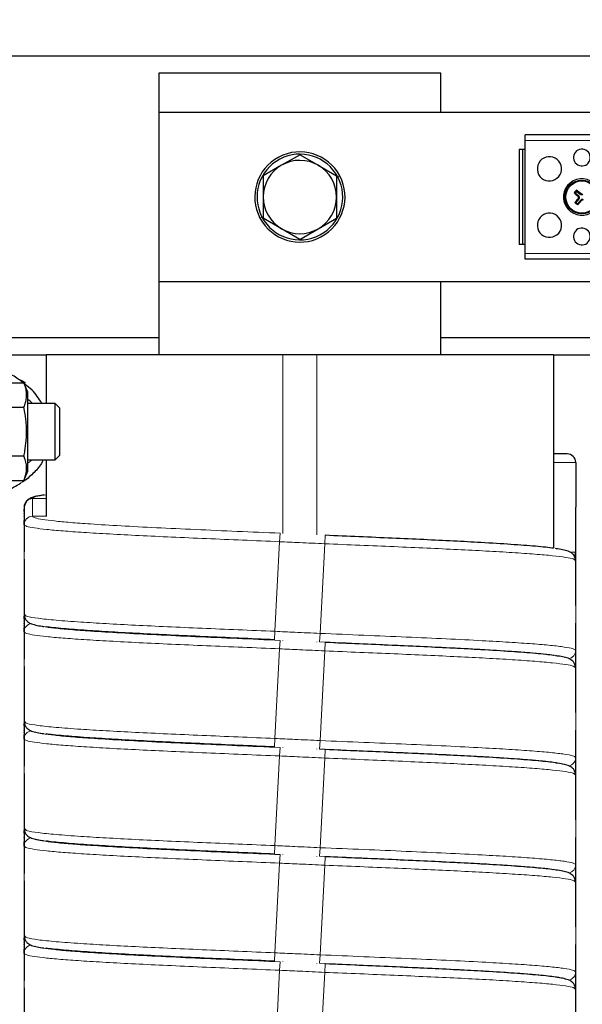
# Model space of a CAD drawing. Header units: millimetres. Extents: x 5 to 418, y 2 to 292.
# Tile 14 of 43: x 93 to 118, y 200 to 244. Entities that reach past the tile are written whole.
import ezdxf

# ---------------------------------------------------------------- set-up
doc = ezdxf.new("R2010")
doc.units = ezdxf.units.MM
doc.layers.add('SLD-0', color=7, linetype='Continuous')
doc.styles.add('SLDTEXTSTYLE0', font='TXT', dxfattribs={"width": 0.605})
doc.dimstyles.new('SLDDIMSTYLE0', dxfattribs={"dimtxt": 3.5, "dimasz": 3.302, "dimexe": 0, "dimexo": 0.0625, "dimgap": 0.875, "dimtad": 1, "dimlfac": 4, "dimrnd": 1e-09, "dimzin": 12, "dimdsep": 46, "dimtxsty": 'SLDTEXTSTYLE0', "dimsah": 1, "dimcen": 0.09, "dimadec": 0, "dimazin": 3, "dimtfac": 1, "dimtofl": 0, "dimtmove": 0, "dimatfit": 3, "dimfxl": 1, "dimfrac": 2, "dimtolj": 1, "dimtzin": 12, "dimarcsym": 0})

# ---------------------------------------------------------------- blocks, each defined once
blk = doc.blocks.new('_D')
at = {"layer": 'SLD-0'}
for p, q in [((64.323, 239.967), (64.323, 257.266)), ((146.823, 239.967), (146.823, 257.266)), ((64.323, 256.266), (146.823, 256.266))]:
    blk.add_line(p, q, dxfattribs=at)
for points in [[(64.323, 256.266), (67.625, 255.758), (67.625, 256.774)], [(146.823, 256.266), (143.521, 256.774), (143.521, 255.758)]]:
    blk.add_solid(points, dxfattribs=at)
at = {"layer": 'SLD-0', "insert": (101.563, 260.778), "char_height": 3.5, "attachment_point": 1, "style": 'SLDTEXTSTYLE0'}
blk.add_mtext('330', dxfattribs=at)
blk = doc.blocks.new('_D_3')
at = {"layer": 'SLD-0'}
for p, q in [((68.323, 236.842), (68.323, 249.367)), ((142.823, 237.967), (142.823, 249.367)), ((68.323, 248.367), (142.823, 248.367))]:
    blk.add_line(p, q, dxfattribs=at)
for points in [[(68.323, 248.367), (71.625, 247.859), (71.625, 248.875)], [(142.823, 248.367), (139.521, 248.875), (139.521, 247.859)]]:
    blk.add_solid(points, dxfattribs=at)
at = {"layer": 'SLD-0', "insert": (101.563, 252.879), "char_height": 3.5, "attachment_point": 1, "style": 'SLDTEXTSTYLE0'}
blk.add_mtext('298', dxfattribs=at)

msp = doc.modelspace()

# ---------------------------------------------------------------- linework, layer by layer
at = {"color": 7, "linetype": 'Continuous', "lineweight": 25}
for p, q in [((136.8234, 242.467), (74.3234, 242.467)), ((111.8234, 241.7045), (99.3234, 241.7045)), ((99.3234, 241.7045), (99.3234, 239.967)), ((111.8234, 239.967), (111.8234, 241.7045)), ((136.8234, 239.967), (99.3234, 239.967)), ((99.3234, 239.967), (99.3234, 232.467)), ((120.5859, 238.967), (115.5609, 238.967)), ((115.5609, 238.717), (115.5609, 238.967)), ((115.2984, 238.3232), (115.2984, 234.1107)), ((115.4484, 238.3232), (115.2984, 238.3232)), ((115.4484, 238.3232), (115.4484, 234.1107)), ((115.5609, 238.3232), (115.4484, 238.3232)), ((115.5609, 233.717), (115.5609, 238.717)), ((105.5794, 238.0934), (104.7654, 237.6269)), ((105.5794, 238.0934), (106.3904, 237.6217)), ((104.7654, 237.6269), (103.9514, 237.1603)), ((106.3904, 237.6217), (107.2014, 237.15)), ((117.7725, 236.4033), (117.7266, 236.3993)), ((117.8371, 236.4805), (117.7725, 236.4033)), ((117.7725, 236.4033), (117.9376, 236.2651)), ((117.9482, 236.1458), (117.8099, 235.9807)), ((117.8371, 236.4805), (117.8331, 236.5264)), ((117.8371, 236.4805), (118.0022, 236.3422)), ((117.8099, 235.9807), (117.764, 235.9766)), ((117.8099, 235.9807), (117.8871, 235.9161)), ((118.0253, 236.0812), (117.8871, 235.9161)), ((117.8871, 235.9161), (117.8912, 235.8701)), ((104.7564, 234.8123), (103.9454, 235.284)), ((106.3814, 234.8071), (107.1954, 235.2736)), ((105.5675, 234.3406), (104.7564, 234.8123)), ((105.5675, 234.3406), (106.3814, 234.8071)), ((115.4484, 234.1107), (115.2984, 234.1107)), ((115.5609, 234.1107), (115.4484, 234.1107)), ((115.5609, 233.467), (115.5609, 233.717)), ((120.5859, 233.467), (115.5609, 233.467)), ((99.3234, 232.467), (136.8234, 232.467)), ((99.3234, 232.467), (99.3234, 229.2295)), ((111.8234, 229.2295), (111.8234, 232.467)), ((99.3234, 229.967), (86.8234, 229.967)), ((124.3234, 229.967), (111.8234, 229.967)), ((94.3234, 229.2045), (91.8234, 229.2045)), ((94.3234, 229.2295), (94.3234, 227.0691)), ((94.3234, 229.2295), (104.8234, 229.2295)), ((104.8234, 229.2295), (106.3234, 229.2295)), ((106.3234, 229.2295), (116.8234, 229.2295)), ((116.8234, 229.2295), (116.8234, 220.6567)), ((119.3234, 229.2045), (116.8234, 229.2045)), ((91.5195, 227.9842), (93.3424, 227.9842)), ((93.1993, 228.0993), (93.2787, 228.0632)), ((93.2787, 228.0632), (93.4109, 227.9731)), ((93.5084, 227.5691), (93.3424, 227.9842)), ((93.5084, 224.0691), (93.5084, 227.5691)), ((94.7251, 227.0691), (93.5084, 227.0691)), ((94.9334, 226.8608), (94.7251, 227.0691)), ((94.7251, 224.5691), (94.7251, 227.0691)), ((91.5195, 226.9017), (93.3424, 226.9017)), ((94.9334, 224.7775), (94.9334, 226.8608)), ((117.4259, 224.8288), (116.8234, 224.8288)), ((117.4259, 224.8284), (116.8234, 224.8284)), ((91.5195, 224.7366), (93.3424, 224.7366)), ((93.5084, 224.5691), (94.7251, 224.5691)), ((94.3234, 224.5691), (94.3234, 222.0502)), ((94.7251, 224.5691), (94.9334, 224.7775)), ((117.8009, 224.454), (117.8009, 222.467)), ((93.3424, 223.6541), (93.5084, 224.0691)), ((91.5195, 223.6541), (93.3424, 223.6541)), ((93.4109, 223.6651), (93.2787, 223.575)), ((93.3459, 222.2717), (93.3459, 222.2874)), ((93.3459, 222.1703), (93.3459, 222.1812)), ((117.802, 220.4801), (117.8009, 222.467)), ((93.3459, 222.0617), (93.3459, 222.0768)), ((93.3459, 221.964), (93.3459, 221.9712)), ((93.3459, 221.6886), (93.3459, 221.8765)), ((117.8011, 220.086), (117.801, 220.4715)), ((117.7971, 220.0978), (117.7636, 220.1216)), ((117.8009, 218.1077), (117.8009, 218.1077)), ((93.3459, 217.4203), (93.3459, 217.4312)), ((93.3911, 217.6874), (93.3506, 217.7112)), ((93.3459, 217.3117), (93.3459, 217.3268)), ((93.3459, 217.214), (93.3459, 217.2212)), ((93.3459, 216.9386), (93.3459, 217.1265)), ((117.8009, 215.8346), (117.8009, 215.8453)), ((117.8009, 215.7332), (117.8009, 215.7441)), ((117.8009, 215.6246), (117.8009, 215.6397)), ((117.7971, 215.3478), (117.7636, 215.3716)), ((117.8009, 215.4307), (117.8009, 215.5341)), ((117.8009, 213.3577), (117.8009, 213.3577)), ((93.3459, 212.6703), (93.3459, 212.6812)), ((93.3459, 212.5617), (93.3459, 212.5768)), ((93.3911, 212.9374), (93.3506, 212.9612)), ((93.3459, 212.464), (93.3459, 212.4712)), ((93.3459, 212.1886), (93.3459, 212.3765)), ((117.8009, 210.9832), (117.8009, 210.9941)), ((117.8009, 210.8746), (117.8009, 210.8897)), ((117.7971, 210.5978), (117.7636, 210.6216)), ((117.8009, 210.6807), (117.8009, 210.7841)), ((93.3911, 208.1874), (93.3506, 208.2112)), ((117.8009, 208.6077), (117.8009, 208.6077)), ((93.3459, 207.9203), (93.3459, 207.9312)), ((93.3459, 207.8117), (93.3459, 207.8268)), ((93.3459, 207.714), (93.3459, 207.7212)), ((93.3459, 207.4386), (93.3459, 207.6265)), ((117.8009, 206.2332), (117.8009, 206.2441)), ((117.8009, 206.1246), (117.8009, 206.1397)), ((117.8009, 205.9307), (117.8009, 206.0341)), ((117.7971, 205.8478), (117.7636, 205.8716)), ((117.8009, 203.8577), (117.8009, 203.8577)), ((93.3911, 203.4374), (93.3506, 203.4612)), ((93.3459, 203.2717), (93.3459, 203.2874)), ((93.3459, 203.1703), (93.3459, 203.1812)), ((93.3459, 203.0617), (93.3459, 203.0768)), ((93.3459, 202.964), (93.3459, 202.9712)), ((93.3459, 202.6886), (93.3459, 202.8765)), ((117.8009, 201.4832), (117.8009, 201.4941)), ((117.8009, 201.3746), (117.8009, 201.3897)), ((117.8009, 201.1807), (117.8009, 201.2841)), ((117.7971, 201.0978), (117.7636, 201.1216))]:
    msp.add_line(p, q, dxfattribs=at)
at = {"color": 7, "linetype": 'Continuous', "lineweight": 18}
for p, q in [((120.5859, 238.717), (115.5609, 238.717)), ((107.2532, 237.1049), (107.3416, 237.1516)), ((117.9376, 236.2651), (117.9142, 236.2372)), ((117.9482, 236.1458), (117.9202, 236.1692)), ((118.0022, 236.3422), (118.0256, 236.3702)), ((118.0253, 236.0812), (118.0533, 236.0578)), ((103.8937, 235.3291), (103.8052, 235.2823)), ((120.5859, 233.717), (115.5609, 233.717)), ((104.8234, 229.2295), (104.8234, 221.3062)), ((106.3234, 229.2295), (106.3234, 221.2363)), ((93.0455, 228.1909), (93.4109, 227.9731)), ((93.5084, 224.4149), (93.7088, 224.5691)), ((117.8009, 224.454), (116.8234, 224.454)), ((93.2045, 223.5421), (93.4109, 223.6651)), ((93.7209, 222.8445), (94.3234, 222.8445)), ((93.3459, 222.3804), (93.3459, 222.47)), ((93.7209, 222.063), (94.3234, 222.063)), ((93.3459, 219.7013), (93.3459, 221.6886)), ((104.677, 220.9381), (104.6965, 221.3126)), ((104.4698, 216.9635), (104.677, 220.9381)), ((106.677, 220.8455), (106.6965, 221.22)), ((106.4698, 216.8709), (106.677, 220.8455)), ((117.802, 220.4801), (117.5701, 220.4801)), ((117.8009, 220.0889), (117.8009, 220.1276)), ((117.8009, 216.1204), (117.8009, 218.1077)), ((93.3459, 217.6304), (93.3459, 217.72)), ((93.3459, 214.9513), (93.3459, 216.9386)), ((104.4503, 216.589), (104.4698, 216.9635)), ((104.677, 216.1881), (104.6965, 216.5626)), ((104.8234, 216.5727), (104.8234, 216.5562)), ((106.3234, 216.5028), (106.3234, 216.4863)), ((106.4503, 216.4964), (106.4698, 216.8709)), ((104.4698, 212.2135), (104.677, 216.1881)), ((106.4698, 212.1209), (106.677, 216.0955)), ((106.677, 216.0955), (106.6965, 216.47)), ((117.8009, 215.3389), (117.8009, 215.4307)), ((117.8009, 211.3704), (117.8009, 213.3577)), ((93.3459, 212.8804), (93.3459, 212.97)), ((93.3459, 210.2013), (93.3459, 212.1886)), ((104.4503, 211.839), (104.4698, 212.2135)), ((104.677, 211.4381), (104.6965, 211.8126)), ((104.8234, 211.8227), (104.8234, 211.8062)), ((106.3234, 211.7528), (106.3234, 211.7363)), ((106.4503, 211.7464), (106.4698, 212.1209)), ((106.677, 211.3455), (106.6965, 211.72)), ((104.4698, 207.4635), (104.677, 211.4381)), ((106.4698, 207.3709), (106.677, 211.3455)), ((117.8009, 210.5889), (117.8009, 210.6807)), ((93.3459, 208.1304), (93.3459, 208.22)), ((117.8009, 206.6204), (117.8009, 208.6077)), ((93.3459, 205.4513), (93.3459, 207.4386)), ((104.4503, 207.089), (104.4698, 207.4635)), ((106.4503, 206.9964), (106.4698, 207.3709)), ((104.677, 206.6881), (104.6965, 207.0626)), ((104.8234, 207.0727), (104.8234, 207.0562)), ((106.3234, 207.0028), (106.3234, 206.9863)), ((106.677, 206.5955), (106.6965, 206.97)), ((104.4698, 202.7135), (104.677, 206.6881)), ((106.4698, 202.6209), (106.677, 206.5955)), ((117.8009, 205.8389), (117.8009, 205.9307)), ((117.8009, 201.8704), (117.8009, 203.8577)), ((93.3459, 203.3804), (93.3459, 203.47)), ((93.3459, 200.7013), (93.3459, 202.6886)), ((104.4503, 202.339), (104.4698, 202.7135)), ((106.4503, 202.2464), (106.4698, 202.6209)), ((104.677, 201.9381), (104.6965, 202.3126)), ((104.8234, 202.3227), (104.8234, 202.3062)), ((106.3234, 202.2528), (106.3234, 202.2363)), ((106.677, 201.8455), (106.6965, 202.22)), ((104.4698, 197.9635), (104.677, 201.9381)), ((106.4698, 197.8709), (106.677, 201.8455)), ((117.8009, 201.0889), (117.8009, 201.1807))]:
    msp.add_line(p, q, dxfattribs=at)
at = {"color": 7, "linetype": 'Continuous', "lineweight": 25, "flags": 128}
msp.add_lwpolyline([(117.7793, 220.3543), (117.7937, 220.4066), (117.8009, 220.4797)], dxfattribs=at)
at = {"color": 7, "linetype": 'Continuous', "lineweight": 25}
for radius in [0.75, 0.7133]:
    msp.add_circle((118.0734, 236.217), radius, dxfattribs=at)
for centre, radius, start, end in [((118.0734, 237.967), 0.375, 61.35211, 241.35211), ((105.5734, 236.217), 2, 27.86084, 207.86084), ((105.5734, 236.217), 1.9, 27.86084, 207.86084), ((116.6359, 237.467), 0.5375, 61.35211, 241.35211), ((116.6359, 237.467), 0.5375, 241.35211, 61.35211), ((118.0734, 237.967), 0.375, 241.35211, 61.35211), ((105.5734, 236.217), 1.625, 119.81804, 179.81804), ((105.5734, 236.217), 1.625, 59.81804, 119.81804), ((105.5734, 236.217), 1.625, 359.81804, 59.81804), ((105.5734, 236.217), 2, 207.86084, 27.86084), ((105.5734, 236.217), 1.9, 207.86084, 27.86084), ((118.0734, 236.217), 0.8125, 298.64789, 118.64789), ((118.0734, 236.217), 0.8125, 118.64789, 298.64789), ((105.5734, 236.217), 1.625, 179.81804, 239.81804), ((105.5734, 236.217), 1.625, 299.81804, 359.81804), ((130.7707, 225.585), 16.944, 139.77856, 140.33951), ((128.544, 248.7329), 16.4054, 228.74721, 229.61327), ((130.5799, 225.7352), 16.4054, 140.50481, 141.37086), ((107.5916, 223.7105), 16.4054, 50.50481, 51.37086), ((117.8832, 236.2002), 0.0847, 320.05904, 50.05904), ((118.0566, 236.4072), 0.0847, 230.05904, 320.05904), ((128.7055, 248.9143), 16.944, 229.77856, 230.33951), ((105.5575, 246.6875), 16.4054, 318.74721, 319.61327), ((118.0903, 236.0268), 0.0847, 50.05904, 140.05904), ((116.6359, 234.967), 0.5375, 61.35211, 241.35211), ((116.6359, 234.967), 0.5375, 241.35211, 61.35211), ((118.0734, 234.467), 0.375, 61.35211, 241.35211), ((105.5734, 236.217), 1.625, 239.81804, 299.81804), ((118.0734, 234.467), 0.375, 241.35211, 61.35211), ((117.4262, 224.4537), 0.3747, 0.04449, 90.04443), ((93.7207, 222.4698), 0.3747, 89.96118, 179.96112)]:
    msp.add_arc(centre, radius, start, end, dxfattribs=at)
at = {"color": 7, "linetype": 'Continuous', "lineweight": 18}
for centre, start, end in [((93.7207, 221.6883), 89.96118, 179.96112), ((93.7206, 216.9383), 99.0323, 179.96539), ((117.4262, 216.1207), 278.82754, 359.96529), ((93.7206, 212.1883), 99.0323, 179.96539), ((117.4262, 211.3707), 278.82754, 359.96529), ((93.7206, 207.4383), 99.0323, 179.96539), ((117.4262, 206.6207), 278.82754, 359.96529), ((93.7206, 202.6883), 99.0323, 179.96539), ((117.4262, 201.8707), 278.82754, 359.96529)]:
    msp.add_arc(centre, 0.3747, start, end, dxfattribs=at)
at = {"color": 7, "linetype": 'Continuous', "lineweight": 25}
for points, knots in [([(103.9514, 237.1603), (103.9514, 237.1506), (103.9504, 236.8414), (103.9494, 236.5268), (103.9484, 236.2222)], [0, 0, 0, 0, 0.031485, 1, 1, 1, 1]), ([(107.2014, 237.15), (107.2014, 237.1403), (107.2012, 237.0932), (107.2009, 237.0087), (107.2006, 236.8961), (107.2002, 236.7832), (107.1999, 236.6697), (107.1995, 236.5558), (107.1991, 236.4414), (107.1988, 236.3267), (107.1985, 236.2501), (107.1984, 236.2118)], [0, 0, 0, 0, 0.03144548, 0.15196301, 0.27251742, 0.3932005, 0.51393529, 0.63527231, 0.75667693, 0.87829927, 1, 1, 1, 1]), ([(103.9484, 236.2222), (103.9483, 236.1926), (103.9481, 236.1334), (103.9479, 236.0447), (103.9476, 235.9559), (103.9473, 235.8671), (103.947, 235.7783), (103.9466, 235.6599), (103.9462, 235.533), (103.9458, 235.3979), (103.9456, 235.322), (103.9454, 235.284)], [0, 0, 0, 0, 0.0940055, 0.1880477, 0.2821977, 0.3763821, 0.4709255, 0.5654989, 0.7548296, 0.8773951, 1, 1, 1, 1]), ([(107.1984, 236.2118), (107.1977, 235.9743), (107.1967, 235.6595), (107.1957, 235.3497), (107.1954, 235.2736)], [0, 0, 0, 0, 0.7546767, 1, 1, 1, 1]), ([(117.9202, 236.1692), (117.9233, 236.1737), (117.9294, 236.1828), (117.9322, 236.1993), (117.9298, 236.2155), (117.9231, 236.2286), (117.9167, 236.2347), (117.9142, 236.2372)], [0, 0, 0, 0, 0.2155972, 0.4318946, 0.6471257, 0.8619584, 1, 1, 1, 1]), ([(118.0256, 236.3702), (118.0301, 236.3671), (118.0392, 236.361), (118.0557, 236.3582), (118.072, 236.3607), (118.085, 236.3673), (118.0912, 236.3737), (118.0936, 236.3762)], [0, 0, 0, 0, 0.2155972, 0.4318946, 0.6471257, 0.8619584, 1, 1, 1, 1]), ([(118.1212, 236.0638), (118.1191, 236.0654), (118.1147, 236.0687), (118.1073, 236.0721), (118.0994, 236.0743), (118.0912, 236.0751), (118.083, 236.0746), (118.0751, 236.0727), (118.0675, 236.0695), (118.0615, 236.0657), (118.0568, 236.0617), (118.0544, 236.0591), (118.0533, 236.0578)], [0, 0, 0, 0, 0.1063015, 0.2156539, 0.3222774, 0.432023, 0.5381271, 0.6473204, 0.7532396, 0.8622111, 0.9307095, 1, 1, 1, 1]), ([(93.3092, 227.9701), (93.2367, 228.0316), (93.0071, 228.2264), (92.2732, 228.5856), (91.3415, 228.9938), (90.3488, 229.375), (89.7926, 229.5774), (89.5854, 229.6506), (89.5278, 229.6708), (89.5121, 229.6762), (89.5112, 229.6766), (89.5108, 229.6767)], [0, 0, 0, 0, 0.05862757, 0.18585109, 0.53890937, 0.81336414, 0.93246259, 0.97476299, 0.98977773, 0.99572168, 1, 1, 1, 1]), ([(93.3424, 226.9017), (93.3547, 226.9338), (93.3803, 227.0002), (93.4115, 227.1017), (93.4363, 227.206), (93.4526, 227.311), (93.4598, 227.4172), (93.4572, 227.5243), (93.4449, 227.6322), (93.423, 227.74), (93.3903, 227.8576), (93.3596, 227.9387), (93.3424, 227.9842)], [0, 0, 0, 0, 0.0899804, 0.1860887, 0.2823171, 0.3789798, 0.4758209, 0.5745607, 0.6735044, 0.7730079, 0.87267, 1, 1, 1, 1]), ([(94.1372, 227.0691), (94.0049, 227.2777), (93.7938, 227.6105), (93.4827, 227.8387), (93.3665, 227.9238)], [0, 0, 0, 0, 0.6267506, 1, 1, 1, 1]), ([(93.716, 227.0691), (93.666, 227.1169), (93.6017, 227.1785), (93.5255, 227.231), (93.5084, 227.2427)], [0, 0, 0, 0, 0.7760672, 1, 1, 1, 1]), ([(93.3424, 224.7366), (93.3566, 224.8111), (93.3993, 225.035), (93.438, 225.3372), (93.457, 225.6431), (93.46, 225.8757), (93.4513, 226.1106), (93.4311, 226.3457), (93.3971, 226.6101), (93.3625, 226.7947), (93.3424, 226.9017)], [0, 0, 0, 0, 0.1043663, 0.3134641, 0.4185227, 0.5258403, 0.6334232, 0.7417563, 0.8503081, 1, 1, 1, 1]), ([(93.3424, 223.6541), (93.3566, 223.6913), (93.3993, 223.8032), (93.438, 223.9544), (93.457, 224.1073), (93.46, 224.2236), (93.4513, 224.3411), (93.4311, 224.4586), (93.3971, 224.5908), (93.3625, 224.6831), (93.3424, 224.7366)], [0, 0, 0, 0, 0.1043652, 0.3134641, 0.4185227, 0.5258403, 0.6334232, 0.7417563, 0.8503081, 1, 1, 1, 1]), ([(94.1926, 224.5691), (94.1882, 224.5582), (94.1101, 224.3669), (93.8553, 224.0426), (93.559, 223.7909), (93.4109, 223.6651)], [0, 0, 0, 0, 0.0293687, 0.5146844, 1, 1, 1, 1]), ([(89.5903, 222.0099), (89.6122, 222.0175), (89.7817, 222.0765), (90.1717, 222.2162), (90.7468, 222.4298), (91.4271, 222.6934), (92.1476, 222.9985), (92.771, 223.2746), (93.097, 223.4758), (93.2045, 223.5421)], [0, 0, 0, 0, 0.0205319, 0.15867, 0.3161519, 0.4918119, 0.7056808, 0.9029791, 1, 1, 1, 1]), ([(94.2325, 223.006), (94.134, 222.9911), (93.9785, 222.9674), (93.8329, 222.9376), (93.6673, 222.8906), (93.4424, 222.7621), (93.3862, 222.5886), (93.3567, 222.4975)], [0, 0, 0, 0, 0.2750818, 0.4341512, 0.6042393, 0.7921888, 1, 1, 1, 1]), ([(93.3458, 222.473), (93.3458, 222.1412), (93.3459, 221.4778), (93.3459, 220.8144), (93.3459, 220.4827)], [0, 0, 0, 0, 0.5000299, 1, 1, 1, 1]), ([(93.3459, 222.2905), (93.3459, 222.2978), (93.3459, 222.3317), (93.3459, 222.359), (93.3459, 222.3804)], [0, 0, 0, 0, 0.2170636, 1, 1, 1, 1]), ([(116.8153, 220.6443), (116.8117, 220.645), (116.6507, 220.6747), (116.0382, 220.7323), (114.9812, 220.8155), (113.7226, 220.8926), (112.4041, 220.9634), (111.0825, 221.0273), (109.6732, 221.0912), (108.203, 221.1552), (107.1986, 221.1984), (106.6965, 221.22)], [0, 0, 0, 0, 0.0033595, 0.1468874, 0.2907931, 0.434163, 0.5472379, 0.6602841, 0.7728846, 0.886482, 1, 1, 1, 1]), ([(117.7901, 220.1225), (117.7809, 220.1754), (117.7623, 220.282), (117.6428, 220.4335), (117.5064, 220.5037), (117.4208, 220.5314), (117.2478, 220.5776), (117.0908, 220.6078), (116.9399, 220.6273), (116.9092, 220.6313)], [0, 0, 0, 0, 0.0732787, 0.1476427, 0.3007224, 0.4628476, 0.6204139, 0.9226476, 1, 1, 1, 1]), ([(117.7443, 220.2853), (117.7505, 220.2939), (117.7741, 220.3271), (117.7957, 220.3942), (117.7999, 220.4521), (117.802, 220.4801)], [0, 0, 0, 0, 0.1543022, 0.5911642, 1, 1, 1, 1]), ([(117.8009, 220.1276), (117.8009, 220.1811), (117.8009, 220.2864), (117.8009, 220.416), (117.8009, 220.4797)], [0, 0, 0, 0, 0.5082046, 1, 1, 1, 1]), ([(93.3459, 220.1566), (93.3459, 220.0726), (93.3459, 219.8834), (93.3459, 219.7664), (93.3459, 219.7013)], [0, 0, 0, 0, 0.4441331, 1, 1, 1, 1]), ([(117.8009, 218.1077), (117.8009, 218.4394), (117.8009, 219.1028), (117.801, 219.7662), (117.8011, 220.098)], [0, 0, 0, 0, 0.4999701, 1, 1, 1, 1]), ([(93.3459, 219.7013), (93.3459, 219.3696), (93.3459, 218.7062), (93.3458, 218.0428), (93.3458, 217.711)], [0, 0, 0, 0, 0.4999691, 1, 1, 1, 1]), ([(93.3458, 217.723), (93.3458, 217.3912), (93.3459, 216.7278), (93.3459, 216.0644), (93.3459, 215.7327)], [0, 0, 0, 0, 0.5000299, 1, 1, 1, 1]), ([(93.3459, 217.5217), (93.3459, 217.5355), (93.3459, 217.576), (93.3459, 217.6088), (93.3459, 217.6304)], [0, 0, 0, 0, 0.3404783, 1, 1, 1, 1]), ([(93.3568, 217.6865), (93.3659, 217.6338), (93.3843, 217.5277), (93.503, 217.3764), (93.6403, 217.3053), (93.7265, 217.2775), (93.9005, 217.2312), (94.0521, 217.2018), (94.195, 217.1832), (94.2181, 217.1802)], [0, 0, 0, 0, 0.0741163, 0.1495201, 0.3053763, 0.4714424, 0.6333049, 0.9407652, 1, 1, 1, 1]), ([(104.4503, 216.589), (103.9202, 216.6118), (102.8616, 216.6572), (101.3091, 216.7251), (99.8283, 216.7926), (98.4459, 216.8608), (97.1997, 216.9297), (96.0361, 217.0029), (95.0663, 217.0807), (94.4747, 217.1371), (94.3199, 217.166), (94.3175, 217.1664)], [0, 0, 0, 0, 0.1195124, 0.2386328, 0.3585044, 0.4774653, 0.5973759, 0.7164149, 0.8574346, 0.9977969, 1, 1, 1, 1]), ([(117.8011, 215.336), (117.801, 215.6678), (117.8009, 216.3312), (117.8009, 216.9946), (117.8009, 217.3263)], [0, 0, 0, 0, 0.5000309, 1, 1, 1, 1]), ([(116.8153, 215.8943), (116.8117, 215.895), (116.6507, 215.9247), (116.0382, 215.9823), (114.9812, 216.0655), (113.7226, 216.1426), (112.4041, 216.2134), (111.0825, 216.2773), (109.6732, 216.3412), (108.203, 216.4052), (107.1986, 216.4484), (106.6965, 216.47)], [0, 0, 0, 0, 0.0033595, 0.1468874, 0.2907931, 0.434163, 0.5472379, 0.6602841, 0.7728846, 0.886482, 1, 1, 1, 1]), ([(117.8009, 215.9328), (117.8009, 215.9428), (117.8009, 216.014), (117.8009, 216.0712), (117.8009, 216.1204)], [0, 0, 0, 0, 0.1408326, 1, 1, 1, 1]), ([(117.7901, 215.3725), (117.7809, 215.4254), (117.7623, 215.532), (117.6428, 215.6835), (117.5064, 215.7537), (117.4208, 215.7814), (117.2478, 215.8276), (117.0908, 215.8578), (116.9399, 215.8773), (116.9092, 215.8813)], [0, 0, 0, 0, 0.0732787, 0.1476427, 0.3007224, 0.4628476, 0.6204139, 0.9226476, 1, 1, 1, 1]), ([(93.3459, 215.4066), (93.3459, 215.3226), (93.3459, 215.1334), (93.3459, 215.0164), (93.3459, 214.9513)], [0, 0, 0, 0, 0.44413304, 1, 1, 1, 1]), ([(117.8009, 213.3577), (117.8009, 213.6894), (117.8009, 214.3528), (117.801, 215.0162), (117.8011, 215.348)], [0, 0, 0, 0, 0.4999701, 1, 1, 1, 1]), ([(93.3459, 214.9513), (93.3459, 214.6196), (93.3459, 213.9562), (93.3458, 213.2928), (93.3458, 212.961)], [0, 0, 0, 0, 0.4999691, 1, 1, 1, 1]), ([(93.3458, 212.973), (93.3458, 212.6412), (93.3459, 211.9778), (93.3459, 211.3144), (93.3459, 210.9827)], [0, 0, 0, 0, 0.5000299, 1, 1, 1, 1]), ([(93.3459, 212.7717), (93.3459, 212.7855), (93.3459, 212.826), (93.3459, 212.8588), (93.3459, 212.8804)], [0, 0, 0, 0, 0.34047827, 1, 1, 1, 1]), ([(93.3568, 212.9365), (93.3659, 212.8838), (93.3843, 212.7777), (93.503, 212.6264), (93.6403, 212.5553), (93.7265, 212.5275), (93.9005, 212.4812), (94.0521, 212.4518), (94.195, 212.4332), (94.2181, 212.4302)], [0, 0, 0, 0, 0.0741163, 0.1495201, 0.3053763, 0.4714424, 0.6333049, 0.9407652, 1, 1, 1, 1]), ([(117.8011, 210.586), (117.801, 210.9178), (117.8009, 211.5812), (117.8009, 212.2446), (117.8009, 212.5763)], [0, 0, 0, 0, 0.5000309, 1, 1, 1, 1]), ([(104.4503, 211.839), (103.9202, 211.8618), (102.8616, 211.9072), (101.3091, 211.9751), (99.8283, 212.0426), (98.4459, 212.1108), (97.1997, 212.1797), (96.0361, 212.2529), (95.0663, 212.3307), (94.4747, 212.3871), (94.3199, 212.416), (94.3175, 212.4164)], [0, 0, 0, 0, 0.1195124, 0.2386328, 0.3585044, 0.4774653, 0.5973759, 0.7164149, 0.8574346, 0.9977969, 1, 1, 1, 1]), ([(116.8153, 211.1443), (116.8117, 211.145), (116.6507, 211.1747), (116.0382, 211.2323), (114.9812, 211.3155), (113.7226, 211.3926), (112.4041, 211.4634), (111.0825, 211.5273), (109.6732, 211.5912), (108.203, 211.6552), (107.1986, 211.6984), (106.6965, 211.72)], [0, 0, 0, 0, 0.0033595, 0.1468874, 0.2907931, 0.434163, 0.5472379, 0.6602841, 0.7728846, 0.886482, 1, 1, 1, 1]), ([(117.8009, 211.0816), (117.8009, 211.1265), (117.8009, 211.2336), (117.8009, 211.3201), (117.8009, 211.3704)], [0, 0, 0, 0, 0.4190024, 1, 1, 1, 1]), ([(117.7901, 210.6225), (117.7809, 210.6754), (117.7623, 210.782), (117.6428, 210.9335), (117.5064, 211.0037), (117.4208, 211.0314), (117.2478, 211.0776), (117.0908, 211.1078), (116.9399, 211.1273), (116.9092, 211.1313)], [0, 0, 0, 0, 0.07327869, 0.14764269, 0.30072243, 0.46284759, 0.62041392, 0.92264755, 1, 1, 1, 1]), ([(93.3459, 210.6566), (93.3459, 210.5726), (93.3459, 210.3834), (93.3459, 210.2664), (93.3459, 210.2013)], [0, 0, 0, 0, 0.4441331, 1, 1, 1, 1]), ([(117.8009, 208.6077), (117.8009, 208.9394), (117.8009, 209.6028), (117.801, 210.2662), (117.8011, 210.598)], [0, 0, 0, 0, 0.4999701, 1, 1, 1, 1]), ([(93.3459, 210.2013), (93.3459, 209.8696), (93.3459, 209.2062), (93.3458, 208.5428), (93.3458, 208.211)], [0, 0, 0, 0, 0.4999691, 1, 1, 1, 1]), ([(93.3458, 208.223), (93.3458, 207.8912), (93.3459, 207.2278), (93.3459, 206.5644), (93.3459, 206.2327)], [0, 0, 0, 0, 0.5000299, 1, 1, 1, 1]), ([(93.3459, 208.0217), (93.3459, 208.0355), (93.3459, 208.076), (93.3459, 208.1088), (93.3459, 208.1304)], [0, 0, 0, 0, 0.3404783, 1, 1, 1, 1]), ([(93.3568, 208.1865), (93.3659, 208.1338), (93.3843, 208.0277), (93.503, 207.8764), (93.6403, 207.8053), (93.7265, 207.7775), (93.9005, 207.7312), (94.0521, 207.7018), (94.195, 207.6832), (94.2181, 207.6802)], [0, 0, 0, 0, 0.0741163, 0.1495201, 0.3053763, 0.4714424, 0.6333049, 0.9407652, 1, 1, 1, 1]), ([(117.8011, 205.836), (117.801, 206.1678), (117.8009, 206.8312), (117.8009, 207.4946), (117.8009, 207.8263)], [0, 0, 0, 0, 0.5000309, 1, 1, 1, 1]), ([(104.4503, 207.089), (103.9202, 207.1118), (102.8616, 207.1572), (101.3091, 207.2251), (99.8283, 207.2926), (98.4459, 207.3608), (97.1997, 207.4297), (96.0361, 207.5029), (95.0663, 207.5807), (94.4747, 207.6371), (94.3199, 207.666), (94.3175, 207.6664)], [0, 0, 0, 0, 0.1195124, 0.2386328, 0.3585044, 0.4774653, 0.5973759, 0.7164149, 0.8574346, 0.9977969, 1, 1, 1, 1]), ([(116.8153, 206.3943), (116.8117, 206.395), (116.6507, 206.4247), (116.0382, 206.4823), (114.9812, 206.5655), (113.7226, 206.6426), (112.4041, 206.7134), (111.0825, 206.7773), (109.6732, 206.8412), (108.203, 206.9052), (107.1986, 206.9484), (106.6965, 206.97)], [0, 0, 0, 0, 0.0033595, 0.1468874, 0.2907931, 0.434163, 0.5472379, 0.6602841, 0.7728846, 0.886482, 1, 1, 1, 1]), ([(117.8009, 206.3316), (117.8009, 206.3765), (117.8009, 206.4836), (117.8009, 206.5701), (117.8009, 206.6204)], [0, 0, 0, 0, 0.4190024, 1, 1, 1, 1]), ([(117.7901, 205.8725), (117.7809, 205.9254), (117.7623, 206.032), (117.6428, 206.1835), (117.5064, 206.2537), (117.4208, 206.2814), (117.2478, 206.3276), (117.0908, 206.3578), (116.9399, 206.3773), (116.9092, 206.3813)], [0, 0, 0, 0, 0.0732787, 0.1476427, 0.3007224, 0.4628476, 0.6204139, 0.9226476, 1, 1, 1, 1]), ([(93.3459, 205.9066), (93.3459, 205.8226), (93.3459, 205.6334), (93.3459, 205.5164), (93.3459, 205.4513)], [0, 0, 0, 0, 0.44413309, 1, 1, 1, 1]), ([(117.8009, 203.8577), (117.8009, 204.1894), (117.8009, 204.8528), (117.801, 205.5162), (117.8011, 205.848)], [0, 0, 0, 0, 0.4999701, 1, 1, 1, 1]), ([(93.3459, 205.4513), (93.3459, 205.1196), (93.3459, 204.4562), (93.3458, 203.7928), (93.3458, 203.461)], [0, 0, 0, 0, 0.4999691, 1, 1, 1, 1]), ([(93.3458, 203.473), (93.3458, 203.1412), (93.3459, 202.4778), (93.3459, 201.8144), (93.3459, 201.4827)], [0, 0, 0, 0, 0.5000299, 1, 1, 1, 1]), ([(93.3568, 203.4365), (93.3659, 203.3838), (93.3843, 203.2777), (93.503, 203.1264), (93.6403, 203.0553), (93.7265, 203.0275), (93.9005, 202.9812), (94.0521, 202.9518), (94.195, 202.9332), (94.2181, 202.9302)], [0, 0, 0, 0, 0.0741163, 0.1495201, 0.3053763, 0.4714424, 0.6333049, 0.9407652, 1, 1, 1, 1]), ([(93.3459, 203.2905), (93.3459, 203.2978), (93.3459, 203.3317), (93.3459, 203.359), (93.3459, 203.3804)], [0, 0, 0, 0, 0.2170636, 1, 1, 1, 1]), ([(117.8011, 201.086), (117.801, 201.4178), (117.8009, 202.0812), (117.8009, 202.7446), (117.8009, 203.0763)], [0, 0, 0, 0, 0.5000309, 1, 1, 1, 1]), ([(104.4503, 202.339), (103.9202, 202.3618), (102.8616, 202.4072), (101.3091, 202.4751), (99.8283, 202.5426), (98.4459, 202.6108), (97.1997, 202.6797), (96.0361, 202.7529), (95.0663, 202.8307), (94.4747, 202.8871), (94.3199, 202.916), (94.3175, 202.9164)], [0, 0, 0, 0, 0.11951238, 0.2386328, 0.35850443, 0.47746531, 0.59737595, 0.71641493, 0.85743457, 0.99779685, 1, 1, 1, 1]), ([(116.8153, 201.6443), (116.8117, 201.645), (116.6507, 201.6747), (116.0382, 201.7323), (114.9812, 201.8155), (113.7226, 201.8926), (112.4041, 201.9634), (111.0825, 202.0273), (109.6732, 202.0912), (108.203, 202.1552), (107.1986, 202.1984), (106.6965, 202.22)], [0, 0, 0, 0, 0.0033595, 0.1468874, 0.2907931, 0.434163, 0.5472379, 0.6602841, 0.7728846, 0.886482, 1, 1, 1, 1]), ([(117.8009, 201.5816), (117.8009, 201.6265), (117.8009, 201.7336), (117.8009, 201.8201), (117.8009, 201.8704)], [0, 0, 0, 0, 0.4190024, 1, 1, 1, 1]), ([(117.7901, 201.1225), (117.7809, 201.1754), (117.7623, 201.282), (117.6428, 201.4335), (117.5064, 201.5037), (117.4208, 201.5314), (117.2478, 201.5776), (117.0908, 201.6078), (116.9399, 201.6273), (116.9092, 201.6313)], [0, 0, 0, 0, 0.0732787, 0.1476427, 0.3007224, 0.4628476, 0.6204139, 0.9226476, 1, 1, 1, 1]), ([(93.3459, 201.1566), (93.3459, 201.0726), (93.3459, 200.8834), (93.3459, 200.7664), (93.3459, 200.7013)], [0, 0, 0, 0, 0.4441331, 1, 1, 1, 1]), ([(117.8009, 199.1077), (117.8009, 199.4394), (117.8009, 200.1028), (117.801, 200.7662), (117.8011, 201.098)], [0, 0, 0, 0, 0.4999701, 1, 1, 1, 1]), ([(93.3459, 200.7013), (93.3459, 200.3696), (93.3459, 199.7062), (93.3458, 199.0428), (93.3458, 198.711)], [0, 0, 0, 0, 0.4999691, 1, 1, 1, 1])]:
    msp.add_open_spline(points, degree=3, knots=knots, dxfattribs=at)
at = {"color": 7, "linetype": 'Continuous', "lineweight": 18}
for points, knots in [([(93.7209, 222.8445), (93.7414, 222.8746), (93.7817, 222.9336), (94.1453, 222.9901), (94.3234, 223.0178)], [0, 0, 0, 0, 0.5100925, 1, 1, 1, 1]), ([(93.7209, 222.063), (93.7209, 222.1288), (93.7209, 222.2602), (93.7209, 222.4892), (93.7209, 222.6924), (93.7209, 222.7938), (93.7209, 222.8445)], [0, 0, 0, 0, 0.2799995, 0.5600001, 0.7799992, 1, 1, 1, 1]), ([(104.6965, 221.3126), (104.0603, 221.3398), (102.7873, 221.3943), (100.9326, 221.4759), (99.1892, 221.5569), (97.6137, 221.6395), (96.3482, 221.7165), (95.378, 221.7878), (94.6622, 221.8547), (94.1388, 221.923), (93.7972, 221.9911), (93.7463, 222.0391), (93.7209, 222.063)], [0, 0, 0, 0, 0.1118741, 0.2238373, 0.3356162, 0.4476898, 0.559343, 0.6474055, 0.7354412, 0.823132, 0.9115979, 1, 1, 1, 1]), ([(104.677, 220.9381), (104.1281, 220.9609), (103.0321, 221.0064), (101.4179, 221.0742), (99.874, 221.1417), (98.4275, 221.2099), (97.1159, 221.2788), (95.9837, 221.3466), (95.0477, 221.4133), (94.3101, 221.4802), (93.7717, 221.5485), (93.4218, 221.6165), (93.3712, 221.6645), (93.3459, 221.6886)], [0, 0, 0, 0, 0.093334, 0.1863401, 0.2799504, 0.3728454, 0.4664851, 0.5594387, 0.6474846, 0.7355017, 0.8231725, 0.9116171, 1, 1, 1, 1]), ([(106.677, 220.8455), (106.3037, 220.8629), (105.637, 220.8939), (104.9703, 220.9246), (104.677, 220.9381)], [0, 0, 0, 0, 0.5600009, 1, 1, 1, 1]), ([(117.7636, 220.1216), (117.7495, 220.138), (117.7136, 220.1794), (117.3851, 220.2428), (116.8169, 220.315), (116.0181, 220.3858), (115.0216, 220.4547), (113.8641, 220.5227), (112.585, 220.5889), (111.2165, 220.6528), (109.7574, 220.7168), (108.2357, 220.7806), (107.1964, 220.8239), (106.677, 220.8455)], [0, 0, 0, 0, 0.062393, 0.1585692, 0.2553712, 0.3514337, 0.4482679, 0.5443938, 0.6354426, 0.7264666, 0.8171304, 0.908596, 1, 1, 1, 1]), ([(104.4698, 216.9635), (103.9213, 216.9863), (102.8261, 217.0318), (101.2191, 217.0996), (99.6858, 217.1671), (98.2544, 217.2353), (96.9612, 217.3042), (95.7621, 217.3774), (94.7231, 217.4551), (93.9322, 217.5397), (93.4644, 217.6162), (93.4125, 217.6666), (93.3911, 217.6874)], [0, 0, 0, 0, 0.09654138, 0.19275966, 0.28959091, 0.38568226, 0.48254404, 0.57869595, 0.69260997, 0.8059894, 0.91998431, 1, 1, 1, 1]), ([(104.677, 216.1881), (104.1281, 216.2109), (103.0321, 216.2564), (101.4179, 216.3242), (99.874, 216.3917), (98.4275, 216.4599), (97.1159, 216.5288), (95.9837, 216.5966), (95.0477, 216.6633), (94.3101, 216.7302), (93.7717, 216.7985), (93.4218, 216.8665), (93.3712, 216.9145), (93.3459, 216.9386)], [0, 0, 0, 0, 0.09333396, 0.18634013, 0.27995042, 0.37284535, 0.46648514, 0.55943868, 0.64748455, 0.73550167, 0.82317248, 0.91161709, 1, 1, 1, 1]), ([(104.6965, 216.5626), (104.0603, 216.5898), (102.7873, 216.6443), (100.9326, 216.7259), (99.1892, 216.8069), (97.6138, 216.8895), (96.348, 216.9665), (95.3787, 217.0378), (94.6596, 217.1046), (94.1485, 217.1731), (93.8698, 217.2216), (93.8282, 217.2492), (93.8225, 217.253)], [0, 0, 0, 0, 0.1208761, 0.2418484, 0.3626217, 0.4837133, 0.6043507, 0.6994992, 0.7946187, 0.8893657, 0.98495, 1, 1, 1, 1]), ([(106.4698, 216.8709), (106.0965, 216.8883), (105.4299, 216.9193), (104.7632, 216.95), (104.4698, 216.9635)], [0, 0, 0, 0, 0.5600009, 1, 1, 1, 1]), ([(117.8009, 216.1204), (117.7729, 216.1457), (117.7169, 216.1962), (117.3279, 216.2683), (116.7277, 216.3404), (115.9034, 216.4112), (114.8825, 216.4801), (113.6099, 216.5535), (112.0821, 216.6304), (110.3067, 216.71), (108.4178, 216.7903), (107.1196, 216.844), (106.4698, 216.8709)], [0, 0, 0, 0, 0.093344, 0.1863764, 0.2800027, 0.3729138, 0.4665712, 0.5595435, 0.6696893, 0.7793225, 0.8895492, 1, 1, 1, 1]), ([(106.677, 216.0955), (106.3037, 216.1129), (105.637, 216.1439), (104.9703, 216.1746), (104.677, 216.1881)], [0, 0, 0, 0, 0.5600009, 1, 1, 1, 1]), ([(117.314, 215.8088), (117.3075, 215.8129), (117.2614, 215.8421), (116.9512, 215.8937), (116.3817, 215.966), (115.5783, 216.0367), (114.5897, 216.1056), (113.3569, 216.179), (111.8781, 216.256), (110.1603, 216.3355), (108.3334, 216.4158), (107.0785, 216.4695), (106.4503, 216.4964)], [0, 0, 0, 0, 0.0165224, 0.1174418, 0.2189988, 0.3197841, 0.4213751, 0.5222291, 0.6417042, 0.7606265, 0.8801916, 1, 1, 1, 1]), ([(117.7636, 215.3716), (117.7495, 215.388), (117.7136, 215.4294), (117.3851, 215.4928), (116.8169, 215.565), (116.0181, 215.6358), (115.0216, 215.7047), (113.8641, 215.7727), (112.585, 215.8389), (111.2165, 215.9028), (109.7574, 215.9668), (108.2357, 216.0306), (107.1964, 216.0739), (106.677, 216.0955)], [0, 0, 0, 0, 0.062393, 0.1585692, 0.2553712, 0.3514337, 0.4482679, 0.5443938, 0.6354426, 0.7264666, 0.8171304, 0.908596, 1, 1, 1, 1]), ([(104.4698, 212.2135), (103.9213, 212.2363), (102.8261, 212.2818), (101.2191, 212.3496), (99.6858, 212.4171), (98.2544, 212.4853), (96.9612, 212.5542), (95.7621, 212.6274), (94.7231, 212.7051), (93.9322, 212.7897), (93.4644, 212.8662), (93.4125, 212.9166), (93.3911, 212.9374)], [0, 0, 0, 0, 0.0965414, 0.1927597, 0.2895909, 0.3856823, 0.482544, 0.5786959, 0.69261, 0.8059894, 0.9199843, 1, 1, 1, 1]), ([(104.677, 211.4381), (104.1281, 211.4609), (103.0321, 211.5064), (101.4179, 211.5742), (99.874, 211.6417), (98.4275, 211.7099), (97.1159, 211.7788), (95.9837, 211.8466), (95.0477, 211.9133), (94.3101, 211.9802), (93.7717, 212.0485), (93.4218, 212.1165), (93.3712, 212.1645), (93.3459, 212.1886)], [0, 0, 0, 0, 0.093334, 0.1863401, 0.2799504, 0.3728454, 0.4664851, 0.5594387, 0.6474846, 0.7355017, 0.8231725, 0.9116171, 1, 1, 1, 1]), ([(104.6965, 211.8126), (104.0603, 211.8398), (102.7873, 211.8943), (100.9326, 211.9759), (99.1892, 212.0569), (97.6138, 212.1395), (96.348, 212.2165), (95.3787, 212.2878), (94.6596, 212.3546), (94.1485, 212.4231), (93.8698, 212.4716), (93.8282, 212.4992), (93.8225, 212.503)], [0, 0, 0, 0, 0.1208761, 0.2418484, 0.3626217, 0.4837133, 0.6043507, 0.6994992, 0.7946187, 0.8893657, 0.98495, 1, 1, 1, 1]), ([(106.4698, 212.1209), (106.0965, 212.1383), (105.4299, 212.1693), (104.7632, 212.2), (104.4698, 212.2135)], [0, 0, 0, 0, 0.5600009, 1, 1, 1, 1]), ([(117.314, 211.0588), (117.3075, 211.0629), (117.2614, 211.0921), (116.9512, 211.1437), (116.3817, 211.216), (115.5783, 211.2867), (114.5897, 211.3556), (113.3569, 211.429), (111.8781, 211.506), (110.1603, 211.5855), (108.3334, 211.6658), (107.0785, 211.7195), (106.4503, 211.7464)], [0, 0, 0, 0, 0.0165224, 0.1174418, 0.2189988, 0.3197841, 0.4213751, 0.5222291, 0.6417042, 0.7606265, 0.8801916, 1, 1, 1, 1]), ([(117.8009, 211.3704), (117.7729, 211.3957), (117.7169, 211.4462), (117.3279, 211.5183), (116.7277, 211.5904), (115.9034, 211.6612), (114.8825, 211.7301), (113.6099, 211.8035), (112.0821, 211.8804), (110.3067, 211.96), (108.4178, 212.0403), (107.1196, 212.094), (106.4698, 212.1209)], [0, 0, 0, 0, 0.093344, 0.1863764, 0.2800027, 0.3729138, 0.4665712, 0.5595435, 0.6696893, 0.7793225, 0.8895492, 1, 1, 1, 1]), ([(106.677, 211.3455), (106.3037, 211.3629), (105.637, 211.3939), (104.9703, 211.4246), (104.677, 211.4381)], [0, 0, 0, 0, 0.5600009, 1, 1, 1, 1]), ([(117.7636, 210.6216), (117.7495, 210.638), (117.7136, 210.6794), (117.3851, 210.7428), (116.8169, 210.815), (116.0181, 210.8858), (115.0216, 210.9547), (113.8641, 211.0227), (112.585, 211.0889), (111.2165, 211.1528), (109.7574, 211.2168), (108.2357, 211.2806), (107.1964, 211.3239), (106.677, 211.3455)], [0, 0, 0, 0, 0.062393, 0.1585692, 0.2553712, 0.3514337, 0.4482679, 0.5443938, 0.6354426, 0.7264666, 0.8171304, 0.908596, 1, 1, 1, 1]), ([(104.4698, 207.4635), (103.9213, 207.4863), (102.8261, 207.5318), (101.2191, 207.5996), (99.6858, 207.6671), (98.2544, 207.7353), (96.9612, 207.8042), (95.7621, 207.8774), (94.7231, 207.9551), (93.9322, 208.0397), (93.4644, 208.1162), (93.4125, 208.1666), (93.3911, 208.1874)], [0, 0, 0, 0, 0.0965414, 0.1927597, 0.2895909, 0.3856823, 0.482544, 0.5786959, 0.69261, 0.8059894, 0.9199843, 1, 1, 1, 1]), ([(104.677, 206.6881), (104.1281, 206.7109), (103.0321, 206.7564), (101.4179, 206.8242), (99.874, 206.8917), (98.4275, 206.9599), (97.1159, 207.0288), (95.9837, 207.0966), (95.0477, 207.1633), (94.3101, 207.2302), (93.7717, 207.2985), (93.4218, 207.3665), (93.3712, 207.4145), (93.3459, 207.4386)], [0, 0, 0, 0, 0.093334, 0.1863401, 0.2799504, 0.3728454, 0.4664851, 0.5594387, 0.6474846, 0.7355017, 0.8231725, 0.9116171, 1, 1, 1, 1]), ([(104.6965, 207.0626), (104.0603, 207.0898), (102.7873, 207.1443), (100.9326, 207.2259), (99.1892, 207.3069), (97.6138, 207.3895), (96.348, 207.4665), (95.3787, 207.5378), (94.6596, 207.6046), (94.1485, 207.6731), (93.8698, 207.7216), (93.8282, 207.7492), (93.8225, 207.753)], [0, 0, 0, 0, 0.1208761, 0.2418484, 0.3626217, 0.4837133, 0.6043507, 0.6994992, 0.7946187, 0.8893657, 0.98495, 1, 1, 1, 1]), ([(106.4698, 207.3709), (106.0965, 207.3883), (105.4299, 207.4193), (104.7632, 207.45), (104.4698, 207.4635)], [0, 0, 0, 0, 0.5600009, 1, 1, 1, 1]), ([(117.8009, 206.6204), (117.7729, 206.6457), (117.7169, 206.6962), (117.3279, 206.7683), (116.7277, 206.8404), (115.9034, 206.9112), (114.8825, 206.9801), (113.6099, 207.0535), (112.0821, 207.1304), (110.3067, 207.21), (108.4178, 207.2903), (107.1196, 207.344), (106.4698, 207.3709)], [0, 0, 0, 0, 0.093344, 0.1863764, 0.2800027, 0.3729138, 0.4665712, 0.5595435, 0.6696893, 0.7793225, 0.8895492, 1, 1, 1, 1]), ([(117.314, 206.3088), (117.3075, 206.3129), (117.2614, 206.3421), (116.9512, 206.3937), (116.3817, 206.466), (115.5783, 206.5367), (114.5897, 206.6056), (113.3569, 206.679), (111.8781, 206.756), (110.1603, 206.8355), (108.3334, 206.9158), (107.0785, 206.9695), (106.4503, 206.9964)], [0, 0, 0, 0, 0.0165224, 0.1174418, 0.2189988, 0.3197841, 0.4213751, 0.5222291, 0.6417042, 0.7606265, 0.8801916, 1, 1, 1, 1]), ([(106.677, 206.5955), (106.3037, 206.6129), (105.637, 206.6439), (104.9703, 206.6746), (104.677, 206.6881)], [0, 0, 0, 0, 0.5600009, 1, 1, 1, 1]), ([(117.7636, 205.8716), (117.7495, 205.888), (117.7136, 205.9294), (117.3851, 205.9928), (116.8169, 206.065), (116.0181, 206.1358), (115.0216, 206.2047), (113.8641, 206.2727), (112.585, 206.3389), (111.2165, 206.4028), (109.7574, 206.4668), (108.2357, 206.5306), (107.1964, 206.5739), (106.677, 206.5955)], [0, 0, 0, 0, 0.062393, 0.1585692, 0.2553712, 0.3514337, 0.4482679, 0.5443938, 0.6354426, 0.7264666, 0.8171304, 0.908596, 1, 1, 1, 1]), ([(104.4698, 202.7135), (103.9213, 202.7363), (102.8261, 202.7818), (101.2191, 202.8496), (99.6858, 202.9171), (98.2544, 202.9853), (96.9612, 203.0542), (95.7621, 203.1274), (94.7231, 203.2051), (93.9322, 203.2897), (93.4644, 203.3662), (93.4125, 203.4166), (93.3911, 203.4374)], [0, 0, 0, 0, 0.0965414, 0.1927597, 0.2895909, 0.3856823, 0.482544, 0.5786959, 0.69261, 0.8059894, 0.9199843, 1, 1, 1, 1]), ([(104.6965, 202.3126), (104.0603, 202.3398), (102.7873, 202.3943), (100.9326, 202.4759), (99.1892, 202.5569), (97.6138, 202.6395), (96.348, 202.7165), (95.3787, 202.7878), (94.6596, 202.8546), (94.1485, 202.9231), (93.8698, 202.9716), (93.8282, 202.9992), (93.8225, 203.003)], [0, 0, 0, 0, 0.1208761, 0.2418484, 0.3626217, 0.4837133, 0.6043507, 0.6994992, 0.7946187, 0.8893657, 0.98495, 1, 1, 1, 1]), ([(104.677, 201.9381), (104.1281, 201.9609), (103.0321, 202.0064), (101.4179, 202.0742), (99.874, 202.1417), (98.4275, 202.2099), (97.1159, 202.2788), (95.9837, 202.3466), (95.0477, 202.4133), (94.3101, 202.4802), (93.7717, 202.5485), (93.4218, 202.6165), (93.3712, 202.6645), (93.3459, 202.6886)], [0, 0, 0, 0, 0.093334, 0.1863401, 0.2799504, 0.3728454, 0.4664851, 0.5594387, 0.6474846, 0.7355017, 0.8231725, 0.9116171, 1, 1, 1, 1]), ([(106.4698, 202.6209), (106.0965, 202.6383), (105.4299, 202.6693), (104.7632, 202.7), (104.4698, 202.7135)], [0, 0, 0, 0, 0.5600009, 1, 1, 1, 1]), ([(117.8009, 201.8704), (117.7729, 201.8957), (117.7169, 201.9462), (117.3279, 202.0183), (116.7277, 202.0904), (115.9034, 202.1612), (114.8825, 202.2301), (113.6099, 202.3035), (112.0821, 202.3804), (110.3067, 202.46), (108.4178, 202.5403), (107.1196, 202.594), (106.4698, 202.6209)], [0, 0, 0, 0, 0.093344, 0.1863764, 0.2800027, 0.3729138, 0.4665712, 0.5595435, 0.6696893, 0.7793225, 0.8895492, 1, 1, 1, 1]), ([(117.314, 201.5588), (117.3075, 201.5629), (117.2614, 201.5921), (116.9512, 201.6437), (116.3817, 201.716), (115.5783, 201.7867), (114.5897, 201.8556), (113.3569, 201.929), (111.8781, 202.006), (110.1603, 202.0855), (108.3334, 202.1658), (107.0785, 202.2195), (106.4503, 202.2464)], [0, 0, 0, 0, 0.0165224, 0.1174418, 0.2189988, 0.3197841, 0.4213751, 0.5222291, 0.6417042, 0.7606265, 0.8801916, 1, 1, 1, 1]), ([(106.677, 201.8455), (106.3037, 201.8629), (105.637, 201.8939), (104.9703, 201.9246), (104.677, 201.9381)], [0, 0, 0, 0, 0.5600009, 1, 1, 1, 1]), ([(117.7636, 201.1216), (117.7495, 201.138), (117.7136, 201.1794), (117.3851, 201.2428), (116.8169, 201.315), (116.0181, 201.3858), (115.0216, 201.4547), (113.8641, 201.5227), (112.585, 201.5889), (111.2165, 201.6528), (109.7574, 201.7168), (108.2357, 201.7806), (107.1964, 201.8239), (106.677, 201.8455)], [0, 0, 0, 0, 0.062393, 0.1585692, 0.2553712, 0.3514337, 0.4482679, 0.5443938, 0.6354426, 0.7264666, 0.8171304, 0.908596, 1, 1, 1, 1])]:
    msp.add_open_spline(points, degree=3, knots=knots, dxfattribs=at)

# ---------------------------------------------------------------- dimensions: what is measured, and where the dimension line sits
at = {"layer": 'SLD-0'}
for base, p1, p2, picture, middle in [((146.8234, 256.2658), (64.3234, 239.967), (146.8234, 239.967), '_D', (105.5734, 256.2658)), ((142.8234, 248.367), (68.3234, 236.842), (142.8234, 237.967), '_D_3', (105.5734, 248.367))]:
    dim = msp.add_linear_dim(base=base, p1=p1, p2=p2, dimstyle='SLDDIMSTYLE0', dxfattribs=at)
    dim.commit()
    dim.dimension.update_dxf_attribs({"geometry": picture, "text_midpoint": middle, "dimtype": 160})

doc.saveas('drawing.dxf')
